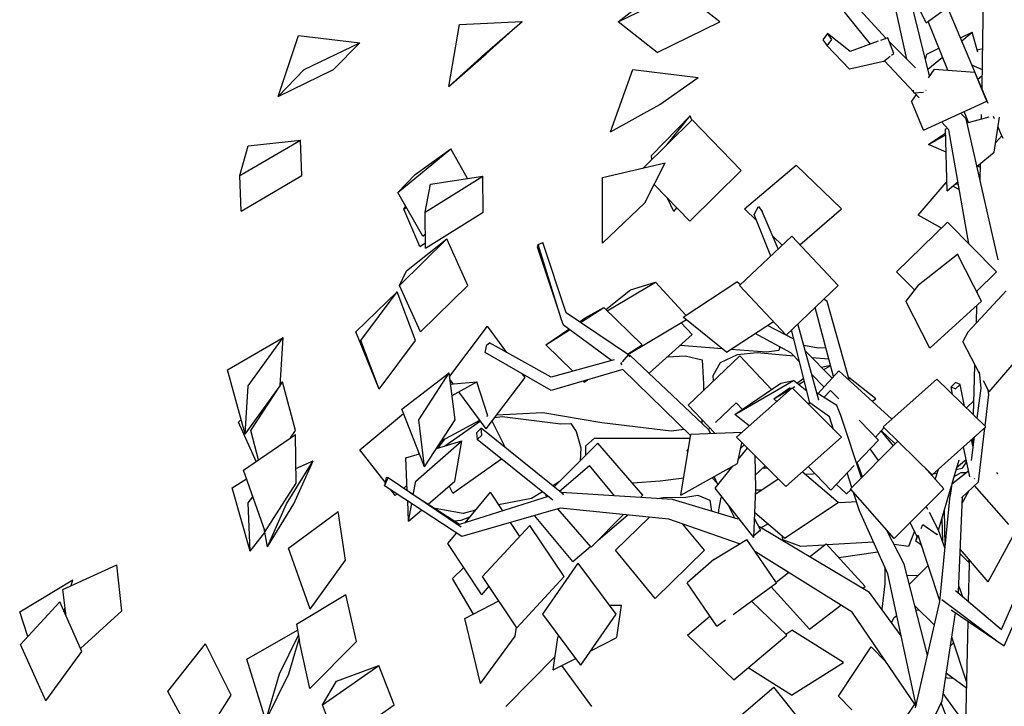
# Model space of a CAD drawing. Header units: millimetres. Extents: x 256333 to 598543, y -23220 to 10679.
# Tile 4 of 45: x 264462 to 266498, y -14700 to -13279. Entities that reach past the tile are written whole.
import ezdxf

# ---------------------------------------------------------------- set-up
doc = ezdxf.new("R2010")
doc.units = ezdxf.units.MM
doc.header["$MEASUREMENT"] = 0
doc.layers.add('COUPE', color=7, linetype='Continuous')

msp = doc.modelspace()

# ---------------------------------------------------------------- linework, layer by layer
at = {"layer": 'COUPE', "linetype": 'Continuous'}
for p, q in [((266296.194, -13361.002), (266243.871, -13119.082)), ((266253.511, -13317.955), (266154.427, -13209.287)), ((266336.703, -13285.637), (266293.644, -13197.391)), ((266343.094, -13395.744), (266295.302, -13200.789)), ((266336.703, -13285.637), (266458.168, -13197.391)), ((266453.154, -13365.045), (266455.908, -13199.033)), ((265699.845, -13283.794), (265790.984, -13212.517)), ((265699.845, -13283.794), (265829.382, -13220.56)), ((265909.936, -13283.794), (265829.382, -13220.56)), ((266221.392, -13329.785), (266135.758, -13223.129)), ((266464.644, -13452.991), (266380.703, -13253.671)), ((265349.507, -13417.256), (265371.537, -13289.576)), ((265371.537, -13289.576), (265500.928, -13283.044)), ((265423.88, -13350.15), (265500.928, -13283.044)), ((265426.555, -13350.15), (265500.928, -13283.044)), ((265780.399, -13347.028), (265699.845, -13283.794)), ((265780.399, -13347.028), (265909.936, -13283.794)), ((266381.044, -13383.752), (266340.654, -13282.767)), ((264996.532, -13438.146), (265038.521, -13311.98)), ((265038.521, -13311.98), (265165.479, -13327.111)), ((266132.469, -13307.938), (266122.973, -13321.218)), ((266141.236, -13320.133), (266132.469, -13307.938)), ((266179.661, -13345.154), (266132.469, -13307.938)), ((266407.426, -13317.125), (266431.703, -13305.48)), ((266410.08, -13323.427), (266431.703, -13305.48)), ((266443.055, -13346.589), (266431.703, -13305.48)), ((265050.593, -13382.628), (265165.479, -13327.111)), ((265111.418, -13382.628), (265165.479, -13327.111)), ((266122.973, -13321.218), (266131.74, -13333.413)), ((266131.74, -13333.413), (266141.236, -13320.133)), ((266177.719, -13381.57), (266131.74, -13333.413)), ((266237.457, -13323.868), (266179.661, -13345.154)), ((266256.911, -13316.703), (266242.061, -13322.172)), ((266269.339, -13349.03), (266256.911, -13316.703)), ((266314.331, -13379.181), (266259.991, -13324.715)), ((265349.507, -13417.256), (265423.88, -13350.15)), ((265349.507, -13417.256), (265426.555, -13350.15)), ((266265.046, -13352.499), (266269.339, -13349.03)), ((266334.956, -13362.546), (266338.044, -13350.406)), ((266338.044, -13350.406), (266362.932, -13338.468)), ((266421.307, -13347.692), (266420.396, -13347.923)), ((266453.577, -13339.506), (266441.916, -13342.464)), ((266248.219, -13366.094), (266177.719, -13381.57)), ((266248.219, -13366.094), (266262.123, -13354.86)), ((266310.915, -13429.065), (266250.594, -13364.175)), ((266339.688, -13381.851), (266370.166, -13356.555)), ((266452.799, -13382.974), (266431.212, -13373.607)), ((266452.006, -13422.983), (266453.154, -13365.045)), ((264996.532, -13438.146), (265050.593, -13382.628)), ((264996.532, -13438.146), (265111.418, -13382.628)), ((265683.914, -13510.965), (265729.92, -13382.218)), ((265729.92, -13382.218), (265864.934, -13399.088)), ((266353.014, -13381.825), (266340.557, -13399.304)), ((266353.014, -13381.825), (266436.915, -13387.594)), ((266461.726, -13447.571), (266436.915, -13387.594)), ((266443.266, -13402.229), (266452.57, -13394.507)), ((265785.621, -13455.027), (265864.934, -13399.088)), ((265864.852, -13399.134), (265864.934, -13399.088)), ((266315.688, -13434.199), (266306.158, -13447.571)), ((266311.26, -13430.659), (266310.058, -13425.105)), ((266311.26, -13430.659), (266330.809, -13429.026)), ((266322.167, -13441.169), (266312.315, -13430.571)), ((266335.54, -13425.943), (266336.649, -13424.855)), ((265683.914, -13510.965), (265785.621, -13455.027)), ((266330.969, -13507.547), (266306.158, -13447.571)), ((266330.969, -13507.547), (266461.726, -13447.571)), ((266419.447, -13484.541), (266407.416, -13472.482)), ((266424.349, -13492.029), (266415.118, -13468.949)), ((266450.785, -13484.66), (266450.97, -13475.32)), ((265752.304, -13585.778), (265852.583, -13486.527)), ((265768.549, -13560.136), (265848.281, -13478.124)), ((265801.28, -13537.303), (265848.281, -13478.124)), ((265852.241, -13486.866), (265848.281, -13478.124)), ((265954.07, -13591.422), (265852.583, -13486.527)), ((266383.355, -13506.992), (266368.057, -13490.535)), ((266419.415, -13484.509), (266420.933, -13483.487)), ((266485.24, -13775.701), (266419.447, -13484.541)), ((266421.329, -13492.871), (266466.595, -13480.253)), ((266424.147, -13492.085), (266424.332, -13491.985)), ((266477.74, -13484.087), (266475.928, -13479.784)), ((266476.888, -13553.691), (266488.255, -13480.623)), ((265683.914, -13510.965), (265683.99, -13510.912)), ((266341.179, -13537.197), (266376.883, -13513.153)), ((266376.698, -13505.311), (266380.744, -13504.183)), ((266379.722, -13633.457), (266376.698, -13505.311)), ((266424.642, -13742.781), (266383.355, -13506.992)), ((266492.62, -13519.422), (266485.025, -13501.386)), ((264917.471, -13601.843), (265042.613, -13528.469)), ((264934.72, -13540.536), (265042.613, -13528.469)), ((265045.564, -13601.843), (265042.613, -13528.469)), ((266341.179, -13537.197), (266376.991, -13517.725)), ((266377.837, -13553.579), (266341.179, -13537.197)), ((266480.248, -13533.311), (266492.62, -13519.422)), ((266492.62, -13519.422), (266494.693, -13524.551)), ((264917.471, -13601.843), (264934.72, -13540.536)), ((265244.462, -13636.897), (265353.5, -13546.612)), ((265279.99, -13599.351), (265353.5, -13546.612)), ((265388.076, -13607.662), (265353.5, -13546.612)), ((266441.616, -13582.647), (266476.888, -13553.691)), ((265667.44, -13605.479), (265796.988, -13575.404)), ((265755.13, -13658.446), (265796.988, -13575.404)), ((265769.103, -13569.151), (265768.549, -13560.136)), ((265796.91, -13575.478), (265796.988, -13575.404)), ((266448.261, -13612.057), (266448.963, -13576.615)), ((265848.088, -13696.318), (265954.07, -13591.422)), ((265961.144, -13670.902), (266067.638, -13580.077)), ((266161.75, -13670.902), (266067.638, -13580.077)), ((266448.792, -13585.286), (266442.063, -13582.279)), ((264920.422, -13675.217), (264917.471, -13601.843)), ((264920.422, -13675.217), (265045.564, -13601.843)), ((265244.462, -13636.897), (265279.99, -13599.351)), ((265300.43, -13677.352), (265419.575, -13602.78)), ((265311.918, -13619.466), (265419.575, -13602.78)), ((265420.707, -13677.352), (265419.575, -13602.78)), ((265667.659, -13741.487), (265667.44, -13605.479)), ((266320.23, -13683.89), (266377.811, -13616.398)), ((266379.324, -13616.621), (266377.811, -13616.398)), ((266379.339, -13617.24), (266377.811, -13616.398)), ((266379.722, -13633.457), (266402.26, -13614.955)), ((265295.595, -13727.182), (265244.462, -13636.897)), ((265300.43, -13677.352), (265311.918, -13619.466)), ((265848.088, -13696.318), (265774.42, -13620.176)), ((266379.722, -13633.457), (266379.739, -13633.344)), ((266405.15, -13631.463), (266391.388, -13623.879)), ((266403.167, -13620.136), (266397.047, -13619.234)), ((265667.659, -13741.487), (265755.13, -13658.446)), ((265814.472, -13676.268), (265801.958, -13648.639)), ((265256.308, -13670.95), (265260.389, -13665.018)), ((265256.308, -13670.95), (265261.766, -13667.45)), ((265289.854, -13748.25), (265256.308, -13670.95)), ((265301.562, -13751.924), (265300.43, -13677.352)), ((265301.562, -13751.924), (265420.707, -13677.352)), ((265814.472, -13676.268), (265820.881, -13668.198)), ((265985.911, -13694.803), (265961.144, -13670.902)), ((265980.946, -13682.315), (265990.008, -13665.642)), ((265990.008, -13665.642), (265997.225, -13676.122)), ((266030.843, -13753.267), (265997.225, -13676.122)), ((266075.195, -13744.721), (266161.75, -13670.902)), ((266015.093, -13768.21), (265980.946, -13682.315)), ((266275.382, -13800.92), (266380.575, -13698.028)), ((266368.076, -13710.254), (266320.23, -13683.89)), ((266481.89, -13800.92), (266380.575, -13698.028)), ((265247.703, -13828.929), (265345.622, -13732.685)), ((265261.967, -13798.93), (265345.622, -13732.685)), ((265295.595, -13727.182), (265301.117, -13722.609)), ((265388.744, -13828.929), (265345.622, -13732.685)), ((265534.644, -13744.292), (265543.761, -13740.201)), ((265592.009, -13885.765), (265543.761, -13740.201)), ((265950.7, -13829.302), (266058.541, -13726.989)), ((266038.734, -13745.781), (266019.485, -13727.205)), ((266154.638, -13829.302), (266058.541, -13726.989)), ((266424.379, -13741.279), (266421.721, -13739.814)), ((265289.854, -13748.25), (265301.394, -13740.851)), ((265533.255, -13749.746), (265534.644, -13744.292)), ((265578.964, -13888.137), (265533.255, -13749.746)), ((265581.939, -13897.795), (265534.644, -13744.292)), ((265535.374, -13746.637), (265534.644, -13744.292)), ((266320.639, -13827.675), (266400.986, -13764.513)), ((266400.875, -13764.613), (266400.986, -13764.513)), ((266451.133, -13861.483), (266400.986, -13764.513)), ((265247.703, -13828.929), (265261.967, -13798.93)), ((266312.262, -13838.374), (266275.382, -13800.92)), ((266440.666, -13841.243), (266481.89, -13800.92)), ((265834.212, -13894.359), (265945.279, -13821.544)), ((265952.599, -13827.5), (265945.279, -13821.544)), ((265157.036, -13925.219), (265242.513, -13842.377)), ((265167.615, -13942.81), (265242.513, -13842.377)), ((265280.678, -13942.81), (265242.513, -13842.377)), ((265290.826, -13925.172), (265247.703, -13828.929)), ((265290.826, -13925.172), (265388.744, -13828.929)), ((265674.131, -13878.774), (265725.483, -13837.772)), ((265677.077, -13881.651), (265776.815, -13822.292)), ((265725.483, -13837.772), (265776.815, -13822.292)), ((265839.747, -13890.731), (265776.815, -13822.292)), ((266046.797, -13931.615), (265950.7, -13829.302)), ((266046.797, -13931.615), (266154.638, -13829.302)), ((266320.639, -13827.675), (266294.17, -13861.483)), ((266422.56, -13925.707), (266501.818, -13840.165)), ((266442.506, -13844.802), (266441.705, -13840.226)), ((266132.091, -13862.319), (266125.073, -13857.351)), ((266178.318, -14026.168), (266132.091, -13862.319)), ((266344.317, -13958.454), (266294.17, -13861.483)), ((266344.317, -13958.454), (266451.133, -13861.483)), ((266442.375, -13844.547), (266442.389, -13844.131)), ((265621.838, -13905.807), (265670.046, -13874.783)), ((265631.481, -13896.145), (265670.046, -13874.783)), ((265749.053, -13951.961), (265670.046, -13874.783)), ((266107.311, -13874.352), (266107.224, -13874.286)), ((266145.155, -14017.566), (266107.311, -13874.352)), ((266440.246, -13906.619), (266441.494, -13870.234)), ((265586.673, -13911.48), (265581.939, -13897.795)), ((265721.289, -13972.627), (265592.009, -13885.765)), ((265619.594, -13904.299), (265631.481, -13896.145)), ((265720.013, -13971.628), (265840.817, -13899.733)), ((265923.703, -13967.173), (265834.212, -13894.359)), ((265351.362, -14016.61), (265429.527, -13913.38)), ((265469.286, -13967.686), (265429.527, -13913.38)), ((265550.12, -13951.961), (265597.498, -13919.458)), ((265550.12, -13951.961), (265598.956, -13920.532)), ((265685.735, -13984.488), (265586.673, -13911.48)), ((265852.717, -13930.776), (265830.149, -13906.081)), ((265923.703, -13967.173), (266020.557, -13903.677)), ((266062.61, -13939.795), (266008.231, -13911.758)), ((266096.087, -14071.717), (266057.869, -13921.111)), ((266114.884, -14066.202), (266071.238, -13908.427)), ((264891.703, -14003.308), (265007.226, -13936.427)), ((264934.943, -14036.367), (265007.226, -13936.427)), ((265000.781, -14036.367), (265007.226, -13936.427)), ((265205.78, -14043.243), (265157.036, -13925.219)), ((265205.78, -14043.243), (265167.615, -13942.81)), ((265205.78, -14043.243), (265280.678, -13942.81)), ((265763.492, -14010.729), (265852.717, -13930.776)), ((266056.504, -13968.151), (265983.091, -13928.239)), ((266046.601, -13931.406), (266046.572, -13931.526)), ((266422.56, -13925.707), (266412.024, -13944.685)), ((265425.015, -13967.808), (265427.944, -13952.171)), ((265427.944, -13952.171), (265433.716, -13947.823)), ((265561.037, -14018.922), (265433.716, -13947.823)), ((265605.967, -14006.515), (265550.12, -13951.961)), ((265719.161, -13971.197), (265749.053, -13951.961)), ((265914.841, -13959.962), (265827.8, -13953.103)), ((266007.243, -13967.244), (265932.571, -13961.36)), ((266031.74, -13963.899), (266007.243, -13967.244)), ((266034.275, -13956.066), (266031.74, -13963.899)), ((266112.92, -13958.548), (266083.717, -13953.538)), ((266142.319, -14020.658), (266086.644, -13964.118)), ((266129.508, -13958.354), (266112.92, -13958.548)), ((266446.919, -14011.287), (266412.024, -13944.685)), ((266466.786, -14049.204), (266556.579, -13944.685)), ((265560.922, -14046.35), (265425.015, -13967.808)), ((265691.523, -13982.89), (265561.037, -14018.922)), ((265708.918, -13986.982), (265721.289, -13972.627)), ((265720.013, -13971.628), (265719.447, -13971.013)), ((265721.289, -13972.627), (265723.158, -13976.453)), ((265724.484, -13973.789), (265722.169, -13974.428)), ((265886.945, -14127.637), (265724.484, -13973.789)), ((265801.393, -13976.766), (265838.342, -13974.62)), ((265838.342, -13974.62), (265873.392, -13982.73)), ((265844.53, -14076.364), (265951.514, -13974.905)), ((265873.392, -13982.73), (265876.462, -14032.583)), ((265911.504, -13988.671), (265946.627, -13971.926)), ((265946.627, -13971.926), (265986.859, -13967.913)), ((266016.864, -14044.295), (265951.514, -13974.905)), ((265986.859, -13967.913), (266062.8, -13974.661)), ((266074.538, -13986.798), (266056.504, -13968.151)), ((266100.308, -13977.994), (266135.525, -13981.124)), ((264928.498, -14136.308), (264891.703, -14003.308)), ((265709.416, -14003.173), (265560.922, -14046.35)), ((265705.889, -13990.497), (265707.598, -13988.514)), ((265707.56, -13993.917), (265705.889, -13990.497)), ((265849.736, -14139.891), (265709.416, -14003.173)), ((265896.382, -14014.96), (265911.504, -13988.671)), ((266119.799, -13997.787), (266138.839, -13993.665)), ((266124.988, -14003.057), (266139.14, -13994.806)), ((266436.308, -14021.47), (266437.287, -13992.903)), ((265252.69, -14085.112), (265350.515, -14009.719)), ((265287.567, -14107.063), (265350.515, -14009.719)), ((265362.486, -14107.063), (265350.515, -14009.719)), ((265359.247, -14033.469), (265352.262, -14023.929)), ((265426.866, -14125.827), (265507.297, -14019.604)), ((265507.297, -14019.604), (265501.91, -14012.246)), ((265629.127, -14029.139), (265636.556, -14024.358)), ((265897.02, -14026.585), (265896.382, -14014.96)), ((265941.054, -14096.145), (266061.93, -14025.585)), ((266035.838, -14031.317), (266061.93, -14025.585)), ((266089.947, -14047.521), (266061.93, -14025.585)), ((266068.793, -14030.959), (266083.233, -14021.064)), ((266125.265, -14039.253), (266100.283, -14013.42)), ((266101.245, -14016.899), (266102.781, -14016.004)), ((266112.621, -14053.039), (266155.893, -14005.858)), ((266265.693, -14105.305), (266155.893, -14005.858)), ((266232.465, -14063.544), (266176.463, -14019.594)), ((266247.726, -14121.528), (266358.659, -14022.619)), ((266460.082, -14121.528), (266358.659, -14022.619)), ((266434.263, -14096.348), (266436.308, -14021.47)), ((266449.929, -14041.547), (266446.538, -14007.455)), ((264928.498, -14136.308), (264934.943, -14036.367)), ((264928.498, -14136.308), (265000.781, -14036.367)), ((264940.29, -14129.076), (265000.092, -14037.32)), ((265000.788, -14036.251), (265005.743, -14028.649)), ((265001, -14032.97), (265005.743, -14028.649)), ((265032.438, -14129.076), (265005.743, -14028.649)), ((265315.156, -14036.969), (265315.559, -14036.299)), ((265315.559, -14036.299), (265316.082, -14036.256)), ((265355.675, -14028.59), (265352.891, -14029.039)), ((265353.4, -14033.182), (265358.716, -14032.744)), ((265356.266, -14056.483), (265407.744, -14028.706)), ((265359.093, -14032.713), (265407.744, -14028.706)), ((265430.113, -14098.687), (265407.744, -14028.706)), ((265629.127, -14029.139), (265627.059, -14027.119)), ((265876.462, -14032.583), (265875.829, -14046.682)), ((265941.054, -14096.145), (266035.838, -14031.317)), ((265944.323, -14142.874), (266059.404, -14041.113)), ((266021.239, -14063.544), (266055.473, -14040.086)), ((266021.239, -14063.544), (266058.804, -14041.643)), ((266161.218, -14142.874), (266059.404, -14041.113)), ((266059.518, -14041.227), (266064.964, -14038.052)), ((266072.352, -14033.745), (266084.634, -14026.584)), ((266397.254, -14029.869), (266387.92, -14038.979)), ((266387.92, -14038.979), (266397.263, -14042.711)), ((266391.113, -14054.269), (266387.92, -14038.979)), ((266406.598, -14033.601), (266397.254, -14029.869)), ((266397.263, -14042.711), (266406.598, -14033.601)), ((266415.979, -14078.518), (266406.598, -14033.601)), ((266441.74, -14103.641), (266449.929, -14041.547)), ((266466.786, -14049.204), (266454.691, -14026.121)), ((266465.901, -14054.653), (266464.897, -14045.601)), ((265426.866, -14125.827), (265370.481, -14048.813)), ((266028.019, -14068.865), (266021.239, -14063.544)), ((266151.555, -14077.553), (266110.952, -14051.988)), ((266114.884, -14066.202), (266114.727, -14065.955)), ((266124.778, -14060.693), (266138.68, -14046.147)), ((266155.725, -14063.883), (266138.68, -14046.147)), ((266224.629, -14068.113), (266232.465, -14063.544)), ((266434.542, -14068.28), (266435.111, -14065.299)), ((266458.2, -14119.692), (266465.901, -14054.653)), ((265299.539, -14204.408), (265252.69, -14085.112)), ((265899.579, -14134.816), (265844.53, -14076.364)), ((265900.839, -14112.833), (265943.4, -14071.573)), ((265956.502, -14085.58), (265943.4, -14071.573)), ((266092.876, -14074.568), (266095.958, -14071.208)), ((266136.791, -14100.789), (266096.087, -14071.717)), ((266160.007, -14098.262), (266151.555, -14077.553)), ((266419.739, -14082.185), (266435.042, -14067.81)), ((264914.553, -14111.731), (264920.26, -14106.531)), ((265165.567, -14168.848), (265256.1, -14093.796)), ((265299.539, -14204.408), (265287.567, -14107.063)), ((265299.539, -14204.408), (265362.486, -14107.063)), ((265428.494, -14099.561), (265430.113, -14098.687)), ((265444.803, -14102.137), (265459.596, -14100.36)), ((265543.707, -14092.693), (265448.336, -14097.472)), ((265459.596, -14100.36), (265581.197, -14115.406)), ((265665.938, -14113.241), (265543.707, -14092.693)), ((265873.004, -14106.598), (265872.503, -14113.961)), ((265970.815, -14119.448), (265941.054, -14096.145)), ((266144.989, -14126.653), (266136.791, -14100.789)), ((266202.788, -14226.843), (266160.007, -14098.262)), ((266264.669, -14106.421), (266265.693, -14105.305)), ((264950.94, -14193.465), (264914.553, -14111.731)), ((265334.563, -14150.244), (265413.542, -14107.628)), ((265340.335, -14161.402), (265414.77, -14109.306)), ((265416.672, -14124.448), (265406.948, -14133.574)), ((265417.913, -14138.467), (265416.672, -14124.448)), ((265586.134, -14260.55), (265416.672, -14124.448)), ((265466.616, -14164.561), (265438.994, -14109.809)), ((265581.197, -14115.406), (265601.748, -14114.467)), ((265601.748, -14114.467), (265612.57, -14131.335)), ((265809.321, -14130.108), (265665.938, -14113.241)), ((265836.278, -14126.778), (265809.321, -14130.108)), ((265886.249, -14126.978), (265889.358, -14123.963)), ((266237.684, -14149.169), (266197.986, -14107.86)), ((266231.431, -14142.662), (266249.356, -14123.117)), ((266349.149, -14220.437), (266247.726, -14121.528)), ((266349.149, -14220.437), (266460.082, -14121.528)), ((266444.516, -14235.256), (266457.735, -14123.621)), ((264924.892, -14211.372), (265032.276, -14137.549)), ((264956.406, -14189.707), (264940.29, -14129.076)), ((265022.564, -14144.226), (265032.438, -14129.076)), ((265033.793, -14237.678), (265032.276, -14137.549)), ((265326.691, -14165.521), (265341.83, -14146.323)), ((265406.948, -14133.574), (265408.189, -14147.593)), ((265408.189, -14147.593), (265417.913, -14138.467)), ((265564.738, -14273.324), (265408.189, -14147.593)), ((265612.57, -14131.335), (265622.407, -14165.07)), ((265632.737, -14161.083), (265650.541, -14145.109)), ((265650.541, -14145.109), (265848.873, -14145.109)), ((265829.472, -14262.546), (265850.277, -14136.616)), ((265850.277, -14136.616), (265955.756, -14132.764)), ((265890.83, -14135.136), (265886.945, -14127.637)), ((266046.138, -14244.636), (265944.323, -14142.874)), ((266046.138, -14244.636), (266161.218, -14142.874)), ((266269.011, -14160.467), (266243.585, -14129.41)), ((266272.707, -14156.762), (266243.762, -14129.217)), ((266430.237, -14190.875), (266436.624, -14142.443)), ((266432.579, -14157.993), (266432.913, -14145.752)), ((265281.183, -14233.529), (265376.774, -14150.402)), ((265324.198, -14166.274), (265376.774, -14150.402)), ((265338.419, -14150.649), (265337.059, -14148.898)), ((265362.032, -14233.529), (265376.774, -14150.402)), ((265567.525, -14245.605), (265657.678, -14155.18)), ((265622.407, -14165.07), (265621.274, -14191.695)), ((265633.148, -14179.785), (265632.737, -14161.083)), ((265751.004, -14262.817), (265657.678, -14155.18)), ((265841.392, -14170.464), (265845.313, -14166.663)), ((265946.162, -14197.57), (265955.671, -14154.216)), ((265948.003, -14189.175), (265967.171, -14165.71)), ((265953.227, -14165.358), (265960.201, -14158.744)), ((266179.747, -14249.936), (266278.206, -14151.252)), ((266192.63, -14196.312), (266237.684, -14149.169)), ((266238.196, -14191.353), (266220.459, -14167.193)), ((266426.707, -14224.683), (266413.784, -14162.808)), ((266433.801, -14163.845), (266430.476, -14147.925)), ((265217.869, -14236.235), (265165.567, -14168.848)), ((265260.492, -14185.506), (265288.764, -14176.971)), ((265263.59, -14253.817), (265260.492, -14185.506)), ((265357.864, -14258.377), (265458.461, -14187.969)), ((265844.19, -14173.456), (265841.392, -14170.464)), ((265984.632, -14248.876), (265982.982, -14181.513)), ((265014.122, -14280.721), (265068.99, -14192.064)), ((265029.45, -14280.721), (265068.99, -14192.064)), ((265033.334, -14207.419), (265068.99, -14192.064)), ((265578.246, -14254.215), (265640.098, -14201.634)), ((265692.167, -14264.251), (265640.098, -14201.634)), ((265829.472, -14262.546), (265946.162, -14197.57)), ((265899.932, -14248.024), (265936.96, -14202.694)), ((265930.151, -14211.03), (265928.324, -14207.503)), ((265983.945, -14220.837), (266003.429, -14201.949)), ((266008.325, -14206.843), (265997.942, -14207.268)), ((266139.226, -14252.191), (266092.537, -14203.607)), ((266139.226, -14252.191), (266187.669, -14201.503)), ((266204.637, -14224.989), (266193.852, -14195.033)), ((266372.838, -14249.936), (266332.266, -14203.971)), ((266390.141, -14238.743), (266404.464, -14189.406)), ((266410.042, -14207.817), (266398.279, -14210.712)), ((266399.979, -14204.856), (266419.282, -14189.131)), ((266404.464, -14189.406), (266404.415, -14189.484)), ((266418.514, -14196.036), (266410.042, -14207.817)), ((266417.96, -14190.208), (266418.514, -14196.036)), ((264901.851, -14247.324), (264931.199, -14229.142)), ((264969.772, -14337.806), (264924.892, -14211.372)), ((265220.137, -14226.043), (265216.317, -14243.206)), ((265216.317, -14243.206), (265224.021, -14227.14)), ((265224.021, -14227.14), (265220.137, -14226.043)), ((265375.005, -14328.93), (265224.021, -14227.14)), ((265835.293, -14227.313), (265786.414, -14233.697)), ((265905.235, -14238.713), (265893.946, -14226.645)), ((265906.105, -14240.468), (265898.101, -14224.332)), ((265984.126, -14260.008), (266030.553, -14229.059)), ((266154.221, -14277.998), (266080.247, -14214.474)), ((266101.834, -14219.65), (266086.787, -14220.09)), ((266106.288, -14217.916), (266101.834, -14219.65)), ((266183.026, -14246.65), (266173.436, -14216.396)), ((266347.993, -14219.309), (266345.966, -14219.493)), ((266359.056, -14218.305), (266350.688, -14219.065)), ((266355.335, -14230.107), (266361.996, -14208.982)), ((266389.269, -14239.417), (266424.151, -14212.443)), ((266394.38, -14224.142), (266409.013, -14215.58)), ((266409.013, -14215.58), (266419.605, -14215.958)), ((266435.434, -14228.573), (266436.143, -14228.857)), ((266436.143, -14228.857), (266436.767, -14228.247)), ((266482.027, -14215.715), (266483.629, -14218.318)), ((266483.629, -14218.318), (266484.695, -14217.482)), ((264939.171, -14378.579), (264901.851, -14247.324)), ((264969.772, -14337.806), (265033.793, -14237.678)), ((265376.371, -14348.108), (265216.317, -14243.206)), ((265256.121, -14248.781), (265263.1, -14242.996)), ((265276.13, -14262.023), (265281.183, -14233.529)), ((265306.687, -14281.658), (265362.032, -14233.529)), ((265357.864, -14258.377), (265350.422, -14243.626)), ((265578.068, -14235.031), (265564.494, -14243.171)), ((265786.414, -14233.697), (265729.468, -14237.979)), ((265980.018, -14350.375), (265899.932, -14248.024)), ((265980.022, -14350.282), (265984.632, -14248.876)), ((266171.536, -14260.005), (266150.704, -14240.181)), ((266362.122, -14335.26), (266388.666, -14243.824)), ((266389.269, -14239.417), (266385.965, -14263.559)), ((266409.253, -14268.201), (266444.516, -14235.256)), ((266507.702, -14323.326), (266436.086, -14243.132)), ((264934.529, -14278.841), (264944.351, -14266.191)), ((265238.771, -14263.165), (265230.488, -14252.494)), ((265238.771, -14263.165), (265242.302, -14260.237)), ((265371.668, -14323.414), (265268.285, -14256.982)), ((265554.822, -14265.36), (265371.668, -14323.414)), ((265383.373, -14319.704), (265435.57, -14256.887)), ((265460.981, -14295.105), (265435.57, -14256.887)), ((265520.342, -14269.649), (265452.587, -14282.48)), ((265543.139, -14255.977), (265520.342, -14269.649)), ((265550.365, -14262.817), (265550.939, -14262.241)), ((265553.055, -14265.92), (265550.365, -14262.817)), ((265811.904, -14271.989), (265581.867, -14257.123)), ((265586.352, -14263.009), (265586.134, -14260.55)), ((265746.099, -14267.736), (265751.004, -14262.817)), ((265781.249, -14270.008), (265792.861, -14267.614)), ((265792.861, -14267.614), (265839.817, -14266.889)), ((265839.817, -14266.889), (265864.196, -14263.129)), ((265864.196, -14263.129), (265889.272, -14273.165)), ((265907.943, -14292.957), (265912.563, -14267.884)), ((265912.563, -14267.884), (265915.164, -14267.49)), ((265984.516, -14251.443), (265996.664, -14251.65)), ((266171.536, -14260.005), (266181.066, -14251.43)), ((266270.386, -14352.624), (266179.747, -14249.936)), ((266198.373, -14295.064), (266186.489, -14257.574)), ((266270.386, -14352.624), (266372.838, -14249.936)), ((266364.457, -14482.849), (266385.965, -14263.559)), ((266403.623, -14462.976), (266411.664, -14265.948)), ((266411.113, -14279.458), (266425.544, -14252.981)), ((264939.171, -14378.579), (264934.529, -14278.841)), ((264974.581, -14369.378), (265014.122, -14280.721)), ((264974.581, -14369.378), (265029.45, -14280.721)), ((265266.441, -14316.657), (265264.543, -14274.814)), ((265266.441, -14316.657), (265272.891, -14280.285)), ((265321.378, -14290.197), (265318.312, -14289.129)), ((265379.419, -14300.931), (265321.378, -14290.197)), ((265580.072, -14289.835), (265376.371, -14348.108)), ((265804.5, -14312.21), (265580.072, -14289.835)), ((265947.845, -14312.441), (265811.904, -14271.989)), ((265889.272, -14273.165), (265892.421, -14295.948)), ((265940.762, -14310.333), (265927.036, -14282.663)), ((266043.268, -14351.961), (266154.221, -14277.998)), ((266152.49, -14276.512), (266158.481, -14278.231)), ((266158.481, -14278.231), (266192.378, -14276.153)), ((266339.837, -14292.41), (266336.624, -14286.233)), ((266337.254, -14287.444), (266338.103, -14284.751)), ((265018.414, -14372.102), (265120.787, -14296.657)), ((265135.804, -14397.562), (265120.787, -14296.657)), ((265266.441, -14316.657), (265293.063, -14293.506)), ((265375.379, -14314.575), (265393.148, -14307.941)), ((265404.703, -14294.034), (265379.419, -14300.931)), ((265605.851, -14400.289), (265526.701, -14305.103)), ((265643.69, -14370.455), (265575.038, -14291.275)), ((265643.69, -14370.455), (265711.048, -14302.893)), ((265658.942, -14355.157), (265719.437, -14303.73)), ((265694.103, -14376.686), (265764.191, -14308.191)), ((265907.567, -14300.455), (265907.943, -14292.957)), ((265994.149, -14334.553), (265981.819, -14310.756)), ((266043.268, -14351.961), (265982.325, -14299.627)), ((266257.526, -14425.664), (266198.373, -14295.064)), ((266362.139, -14335.293), (266343.129, -14298.74)), ((266375.714, -14368.074), (266374.163, -14293.781)), ((266492.379, -14540.728), (266598.32, -14295.884)), ((265360.163, -14316.021), (265375.379, -14314.575)), ((265375.005, -14328.93), (265373.18, -14327.717)), ((265419.467, -14431.234), (265517.116, -14325.331)), ((265496.177, -14348.04), (265477.069, -14319.301)), ((265588.086, -14431.234), (265517.116, -14325.331)), ((265950.886, -14363.717), (265804.5, -14312.21)), ((265878.124, -14376.686), (265833.557, -14322.434)), ((266219.401, -14463.873), (265990.633, -14327.767)), ((266009.194, -14322.701), (265994.667, -14330.167)), ((266317.903, -14348.809), (266303.575, -14319.358)), ((266325.851, -14331.748), (266329.307, -14323.38)), ((266329.307, -14323.38), (266359.446, -14344.479)), ((266368.691, -14312.631), (266370.166, -14357.251)), ((264939.171, -14378.579), (264969.122, -14340.001)), ((264974.581, -14369.378), (264967.552, -14331.552)), ((264969.772, -14337.806), (264969.77, -14337.686)), ((265347.395, -14363.004), (265365.625, -14341.065)), ((265980.018, -14350.375), (265980.016, -14350.282)), ((265980.197, -14346.444), (265994.149, -14334.553)), ((265994.149, -14334.553), (265991.856, -14338.653)), ((266040.318, -14355.108), (266039.559, -14348.776)), ((266291.222, -14405.342), (266255.345, -14335.583)), ((266312.176, -14337.037), (266299.986, -14368.954)), ((266314.982, -14358.071), (266318.665, -14346.393)), ((266314.982, -14358.071), (266319.592, -14346.907)), ((266364.607, -14481.324), (266319.862, -14345.638)), ((266359.446, -14344.479), (266358.878, -14345.854)), ((266359.446, -14344.479), (266360.059, -14342.366)), ((266375.377, -14371.508), (266362.139, -14335.293)), ((266377.676, -14340.807), (266378.545, -14339.212)), ((266378.315, -14341.552), (266377.676, -14340.807)), ((266464.663, -14442.08), (266519.861, -14340.807)), ((265417.952, -14469.121), (265347.395, -14363.004)), ((265605.851, -14400.289), (265642.526, -14369.112)), ((265897.642, -14395.961), (265965.986, -14354.573)), ((266027.324, -14444.285), (265965.986, -14354.573)), ((266077.519, -14368.954), (266040.318, -14355.108)), ((266126.513, -14366.031), (266077.519, -14368.954)), ((266095.242, -14390.004), (266130.014, -14363.347)), ((266210.196, -14451.632), (266130.014, -14363.347)), ((266227.78, -14359.989), (266132.147, -14365.695)), ((266299.986, -14368.954), (266270.382, -14364.82)), ((266326.658, -14366.245), (266314.982, -14358.071)), ((266327.23, -14367.979), (266326.246, -14365.956)), ((265062.892, -14498.467), (265018.414, -14372.102)), ((265776.049, -14476.44), (265694.103, -14376.686)), ((265776.049, -14476.44), (265878.124, -14376.686)), ((266183.182, -14504.643), (265983.552, -14380.265)), ((265984.624, -14381.832), (265986.419, -14382.051)), ((266155.624, -14391.545), (266236.798, -14379.9)), ((266425.882, -14403.177), (266406.841, -14384.13)), ((266464.663, -14442.08), (266407.206, -14375.187)), ((264551.264, -14457.734), (264663.074, -14406.692)), ((264662.976, -14406.781), (264663.074, -14406.692)), ((264673.605, -14501.806), (264663.074, -14406.692)), ((265062.892, -14498.467), (265135.804, -14397.562)), ((265543.705, -14508.849), (265616.815, -14403.187)), ((265695.578, -14508.849), (265616.815, -14403.187)), ((265897.642, -14395.961), (265842.179, -14444.285)), ((266250.838, -14410.898), (266251.194, -14446.356)), ((266339.406, -14593.461), (266291.222, -14405.342)), ((266301.928, -14447.14), (266340.585, -14408.477)), ((266422.525, -14399.819), (266425.785, -14396.817)), ((266424.076, -14482.727), (266425.822, -14405.392)), ((266425.822, -14405.392), (266426.048, -14397.123)), ((265357.175, -14435.438), (265380.401, -14412.646)), ((265490.437, -14537.137), (265419.467, -14431.234)), ((265490.437, -14537.137), (265588.086, -14431.234)), ((266026.331, -14442.833), (266052.175, -14423.02)), ((266315.823, -14697.592), (266257.526, -14425.664)), ((266297.238, -14428.829), (266320.688, -14428.377)), ((264462.375, -14503.959), (264572.074, -14437.895)), ((264568.771, -14449.742), (264572.074, -14437.895)), ((265400.444, -14508.624), (265357.175, -14435.438)), ((265417.952, -14469.121), (265432.845, -14451.197)), ((265842.179, -14444.285), (265842.266, -14444.222)), ((265903.518, -14533.998), (265842.179, -14444.285)), ((265937.154, -14509.624), (266027.324, -14444.285)), ((266095.036, -14539.916), (266015.78, -14452.651)), ((266205.228, -14455.441), (266210.196, -14451.632)), ((266251.194, -14446.356), (266244.923, -14498.916)), ((266412.411, -14472.822), (266404.144, -14450.207)), ((266497.507, -14574.693), (266557.663, -14437.389)), ((264558.381, -14513.073), (264551.264, -14457.734)), ((265034.754, -14529.566), (265136.828, -14467.992)), ((265158.455, -14565.159), (265136.828, -14467.992)), ((266285.038, -14553.993), (266219.401, -14463.873)), ((266397.005, -14459.74), (266492.379, -14540.728)), ((266403.305, -14465.09), (266403.623, -14462.976)), ((264463.885, -14571.641), (264545.104, -14483.411)), ((264590.958, -14585.853), (264545.104, -14483.411)), ((265382.938, -14517.641), (265453.14, -14481.482)), ((265681.501, -14489.965), (265706.883, -14490.272)), ((265697.19, -14557.274), (265706.883, -14490.272)), ((266048.256, -14552.044), (265975.71, -14481.686)), ((266095.036, -14539.916), (266159.938, -14490.161)), ((266353.385, -14531.74), (266313.335, -14491.677)), ((266314.619, -14702.909), (266364.457, -14482.849)), ((266369.025, -14478.801), (266482.893, -14563.857)), ((264479.185, -14555.02), (264462.375, -14503.959)), ((264553.901, -14503.064), (264556.086, -14495.229)), ((264588.166, -14579.615), (264673.605, -14501.806)), ((265622.467, -14614.511), (265543.705, -14508.849)), ((265622.467, -14614.511), (265695.578, -14508.849)), ((265842.935, -14552.044), (265889.108, -14512.921)), ((266315.51, -14698.975), (266183.182, -14504.643)), ((266270.232, -14515.55), (266276.035, -14512.001)), ((266315.598, -14500.51), (266321.475, -14499.819)), ((266369.715, -14688.231), (266397.122, -14506.163)), ((266388.263, -14500.116), (266497.507, -14574.693)), ((265034.754, -14529.566), (265040.889, -14565.159)), ((265415.098, -14652.651), (265382.938, -14517.641)), ((265903.518, -14533.998), (265921.504, -14520.965)), ((266264.854, -14526.28), (266270.232, -14515.55)), ((266418.282, -14739.307), (266423.145, -14523.928)), ((266482.993, -14532.757), (266492.578, -14540.268)), ((264932.275, -14601.819), (265036.868, -14541.828)), ((264999.184, -14632.353), (265038.734, -14552.655)), ((265415.098, -14652.651), (265486.438, -14554.123)), ((265486.438, -14554.123), (265489.582, -14535.861)), ((265576.284, -14552.555), (265575.132, -14557.274)), ((265938.673, -14644.896), (265842.935, -14552.044)), ((265938.673, -14644.896), (266048.256, -14552.044)), ((266046.245, -14550.094), (266059.082, -14542.074)), ((266165.691, -14609.14), (266059.082, -14542.074)), ((264516.165, -14688.296), (264463.885, -14571.641)), ((264768.707, -14669.196), (264846.282, -14569.971)), ((264899.791, -14676.561), (264846.282, -14569.971)), ((265018.799, -14632.353), (265039.989, -14559.938)), ((265062.516, -14662.326), (265040.889, -14565.159)), ((265062.516, -14662.326), (265158.455, -14565.159)), ((265565.439, -14624.276), (265575.132, -14557.274)), ((265643.004, -14584.83), (265697.19, -14557.274)), ((266386.804, -14574.709), (266393.28, -14568.276)), ((266388.826, -14561.273), (266390.439, -14559.66)), ((266420.294, -14650.196), (266389.498, -14556.808)), ((266482.893, -14563.857), (266497.507, -14574.693)), ((264516.165, -14688.296), (264590.958, -14585.853)), ((266155.194, -14678.682), (266222.739, -14576.419)), ((266252.756, -14606.816), (266222.739, -14576.419)), ((264970.996, -14728.681), (264932.275, -14601.819)), ((265088.492, -14696.742), (265205.061, -14615.236)), ((265117.304, -14647.346), (265205.061, -14615.236)), ((265236.265, -14696.742), (265205.061, -14615.236)), ((265467.127, -14700.038), (265569.118, -14596.522)), ((265565.439, -14624.276), (265612.069, -14600.562)), ((265569.399, -14596.905), (265569.118, -14596.522)), ((265645.182, -14700.038), (265582.962, -14615.364)), ((266058.339, -14676.205), (266165.691, -14609.14)), ((264970.996, -14728.681), (264999.184, -14632.353)), ((264970.996, -14728.681), (265018.799, -14632.353)), ((266058.339, -14676.205), (265968.455, -14619.661)), ((266420.029, -14661.917), (266378.205, -14631.831)), ((265088.492, -14696.742), (265117.304, -14647.346)), ((266380.692, -14641.412), (266377.016, -14639.728)), ((266392.005, -14641.758), (266380.692, -14641.412)), ((264831.163, -14783.151), (264768.707, -14669.196)), ((264831.163, -14783.151), (264899.791, -14676.561)), ((265908.783, -14756.005), (266021.699, -14659.752)), ((266089.598, -14745.229), (266021.699, -14659.752)), ((266402.623, -14715.438), (266371.958, -14673.334)), ((264516.165, -14688.296), (264516.101, -14688.153)), ((265119.696, -14778.247), (265088.492, -14696.742)), ((265119.696, -14778.247), (265236.265, -14696.742)), ((266182.637, -14706.474), (266155.194, -14678.682)), ((266256.175, -14780.945), (266312.874, -14695.104)), ((266355.703, -14717.396), (266369.715, -14688.231)), ((266401.679, -14781.266), (266367.663, -14692.501))]:
    msp.add_line(p, q, dxfattribs=at)

doc.saveas('drawing.dxf')
